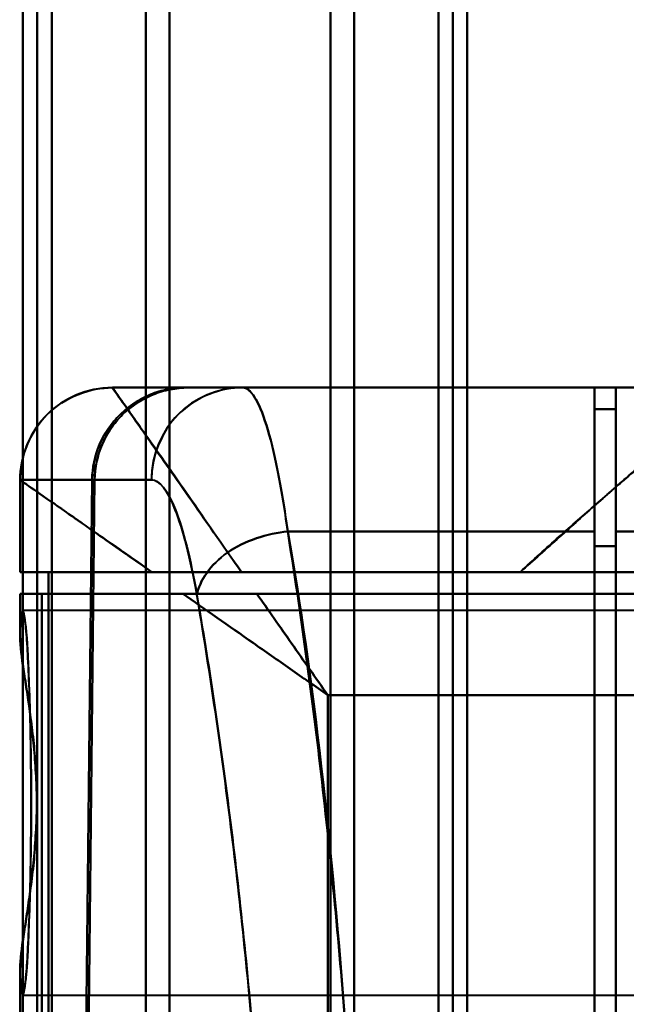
# Model space of a CAD drawing. Header units: millimetres. Extents: x -1087 to 1688, y -120 to 1171.
# Tile 35 of 90: x -720 to -700, y 955 to 987. Entities that reach past the tile are written whole.
import ezdxf

# ---------------------------------------------------------------- set-up
doc = ezdxf.new("R2010")
doc.units = ezdxf.units.MM
doc.layers.add('G-IMPT', color=8, linetype='Continuous', lineweight=40)

# ---------------------------------------------------------------- blocks, each defined once
blk = doc.blocks.new('NEXA 1500 CALQUES_dwg-769064-Arrière')
at = {"layer": 'G-IMPT'}
for p, q in [((-705.8, 1055.267), (-705.8, 681.477)), ((-705.8, 1055.267), (-705.8, 681.477)), ((-705.8, 681.477), (-705.8, 1055.267)), ((-705.8, 681.477), (-705.8, 1055.267)), ((-719.3, 1055.234), (-719.3, 681.511)), ((-719.3, 1055.234), (-719.3, 681.511)), ((-719.3, 681.511), (-719.3, 1055.234)), ((-719.3, 681.511), (-719.3, 1055.234)), ((-709, 1046.872), (-709, 868.372)), ((-709, 868.372), (-709, 1046.872)), ((-706.267, 1046.872), (-706.267, 868.372)), ((-706.267, 689.872), (-706.267, 1046.872)), ((-706.267, 689.872), (-706.267, 1046.872)), ((-705.333, 1046.872), (-705.333, 689.872)), ((-705.333, 1046.872), (-705.333, 689.872)), ((-705.333, 868.372), (-705.333, 1046.872)), ((-705.333, 868.372), (-705.333, 1046.872)), ((-709.773, 868.372), (-709.773, 1046.281)), ((-709.773, 1046.281), (-709.773, 868.372)), ((-719.77, 690.907), (-719.77, 1045.838)), ((-719.77, 690.907), (-719.77, 1045.838)), ((-719.77, 1045.838), (-719.77, 868.372)), ((-718.83, 1045.838), (-718.83, 690.907)), ((-718.83, 1045.838), (-718.83, 690.907)), ((-718.83, 868.372), (-718.83, 1045.838)), ((-718.83, 868.372), (-718.83, 1045.838)), ((-715, 1045.838), (-715, 868.372)), ((-715, 868.372), (-715, 1045.838)), ((-715.773, 868.372), (-715.773, 1045.246)), ((-715.773, 1045.246), (-715.773, 868.372)), ((-716.858, 975.372), (-716.861, 975.372)), ((-716.861, 975.372), (-716.858, 975.372)), ((-716.858, 975.372), (-716.861, 975.372)), ((-716.858, 975.372), (-714.465, 975.372)), ((-714.465, 975.372), (-716.858, 975.372)), ((-712.629, 975.372), (-714.382, 975.372)), ((-712.629, 975.372), (-714.382, 975.372)), ((-714.382, 975.372), (-712.629, 975.372)), ((-701.2, 975.372), (-712.629, 975.372)), ((-701.2, 975.372), (-701.2, 970.694)), ((-701.2, 970.694), (-701.2, 975.372)), ((-690, 975.372), (-700.5, 975.372)), ((-700.5, 975.372), (-700.5, 970.694)), ((-700.5, 970.694), (-700.5, 975.372)), ((-700.5, 974.672), (-701.2, 974.672)), ((-701.2, 974.672), (-701.2, 970.213)), ((-701.2, 970.213), (-701.2, 974.672)), ((-700.5, 974.672), (-700.5, 970.213)), ((-700.5, 970.213), (-700.5, 974.672)), ((-719.861, 972.372), (-719.861, 969.372)), ((-719.86, 972.372), (-719.857, 972.372)), ((-719.857, 972.372), (-719.86, 972.372)), ((-719.857, 972.372), (-717.52, 972.372)), ((-717.52, 972.372), (-719.857, 972.372)), ((-715.593, 972.372), (-717.437, 972.372)), ((-717.437, 972.372), (-715.593, 972.372)), ((-701.2, 970.694), (-701.2, 900.694)), ((-701.2, 900.694), (-701.2, 970.694)), ((-700.5, 970.694), (-700.5, 900.694)), ((-700.5, 900.694), (-700.5, 970.694)), ((-701.2, 970.213), (-701.2, 901.193)), ((-701.2, 901.193), (-701.2, 970.213)), ((-700.5, 970.213), (-700.5, 901.193)), ((-700.5, 901.193), (-700.5, 970.213)), ((-715.575, 969.372), (-719.861, 969.372)), ((-719.861, 969.372), (-715.575, 969.372)), ((-718.936, 969.372), (-719.857, 969.372)), ((-719.857, 969.372), (-718.936, 969.372)), ((-703.615, 969.372), (-696, 969.372)), ((-696, 969.372), (-703.615, 969.372)), ((-719.861, 968.672), (-719.861, 967.346)), ((-719.861, 968.672), (-714.576, 968.672)), ((-714.576, 968.672), (-719.861, 968.672)), ((-719.857, 968.672), (-719.152, 968.672)), ((-719.152, 968.672), (-719.857, 968.672)), ((-695, 968.122), (-719.77, 968.122)), ((-719.861, 956.398), (-719.861, 955.072)), ((-719.77, 955.622), (-695, 955.622))]:
    blk.add_line(p, q, dxfattribs=at)
at = {"layer": 'G-IMPT', "flags": 128}
for points in [[(-716.861, 975.372), (-711.688, 975.372), (-706.515, 975.372), (-701.343, 975.372), (-696.17, 975.372)], [(-696.17, 975.372), (-701.343, 975.372), (-706.515, 975.372), (-711.688, 975.372), (-716.861, 975.372)], [(-714.465, 975.372), (-715.894, 975.372), (-716.739, 975.372), (-716.858, 975.372)], [(-700.5, 975.372), (-703.991, 975.372), (-707.483, 975.372), (-710.974, 975.372), (-714.465, 975.372)], [(-714.465, 975.372), (-710.974, 975.372), (-707.483, 975.372), (-703.991, 975.372), (-700.5, 975.372)], [(-701.2, 975.372), (-704.495, 975.372), (-707.791, 975.372), (-711.086, 975.372), (-714.382, 975.372)], [(-714.382, 975.372), (-711.086, 975.372), (-707.791, 975.372), (-704.495, 975.372), (-701.2, 975.372)], [(-701.2, 975.372), (-704.057, 975.372), (-706.914, 975.372), (-709.772, 975.372), (-712.629, 975.372)], [(-712.629, 975.372), (-709.772, 975.372), (-706.914, 975.372), (-704.057, 975.372), (-701.2, 975.372)], [(-701.2, 974.672), (-701.2, 974.847), (-701.2, 975.022), (-701.2, 975.197), (-701.2, 975.372)], [(-701.2, 975.372), (-701.2, 975.197), (-701.2, 975.022), (-701.2, 974.847), (-701.2, 974.672)], [(-700.5, 952.417), (-700.5, 958.156), (-700.5, 963.895), (-700.5, 969.634), (-700.5, 975.372)], [(-700.5, 975.372), (-700.5, 969.634), (-700.5, 963.895), (-700.5, 958.156), (-700.5, 952.417)], [(-690, 975.372), (-692.625, 975.372), (-695.25, 975.372), (-697.875, 975.372), (-700.5, 975.372)], [(-700.5, 975.372), (-697.875, 975.372), (-695.25, 975.372), (-692.625, 975.372), (-690, 975.372)], [(-700.5, 974.672), (-700.675, 974.672), (-700.85, 974.672), (-701.025, 974.672), (-701.2, 974.672)], [(-701.2, 974.672), (-701.025, 974.672), (-700.85, 974.672), (-700.675, 974.672), (-700.5, 974.672)], [(-700.5, 974.672), (-700.675, 974.672), (-700.85, 974.672), (-701.025, 974.672), (-701.2, 974.672)], [(-701.2, 974.672), (-701.025, 974.672), (-700.85, 974.672), (-700.675, 974.672), (-700.5, 974.672)], [(-700.5, 974.672), (-700.5, 969.013), (-700.5, 963.353), (-700.5, 957.694), (-700.5, 952.034)], [(-700.5, 952.034), (-700.5, 957.694), (-700.5, 963.353), (-700.5, 969.013), (-700.5, 974.672)], [(-719.857, 972.372), (-719.857, 971.622), (-719.857, 970.872), (-719.857, 970.122), (-719.857, 969.372)], [(-719.857, 969.372), (-719.857, 970.122), (-719.857, 970.872), (-719.857, 971.622), (-719.857, 972.372)], [(-717.738, 952.417), (-717.684, 957.407), (-717.63, 962.396), (-717.575, 967.385), (-717.52, 972.372)], [(-717.52, 972.372), (-717.575, 967.385), (-717.63, 962.396), (-717.684, 957.407), (-717.738, 952.417)], [(-717.437, 972.372), (-717.495, 967.289), (-717.552, 962.205), (-717.608, 957.12), (-717.663, 952.034)], [(-717.663, 952.034), (-717.608, 957.12), (-717.552, 962.205), (-717.495, 967.289), (-717.437, 972.372)], [(-701.2, 970.694), (-703.691, 970.694), (-706.182, 970.694), (-708.672, 970.694), (-711.163, 970.694)], [(-711.163, 970.694), (-708.672, 970.694), (-706.182, 970.694), (-703.691, 970.694), (-701.2, 970.694)], [(-700.5, 970.694), (-697.875, 970.694), (-695.25, 970.694), (-692.625, 970.694), (-690, 970.694)], [(-690, 970.694), (-692.625, 970.694), (-695.25, 970.694), (-697.875, 970.694), (-700.5, 970.694)], [(-700.5, 970.213), (-700.675, 970.213), (-700.85, 970.213), (-701.025, 970.213), (-701.2, 970.213)], [(-701.2, 970.213), (-701.025, 970.213), (-700.85, 970.213), (-700.675, 970.213), (-700.5, 970.213)], [(-718.936, 969.372), (-718.936, 965.622), (-718.936, 961.872), (-718.936, 958.122), (-718.936, 954.372)], [(-696, 969.372), (-701.734, 969.372), (-707.468, 969.372), (-713.202, 969.372), (-718.936, 969.372)], [(-718.936, 954.372), (-718.936, 958.122), (-718.936, 961.872), (-718.936, 965.622), (-718.936, 969.372)], [(-718.936, 969.372), (-713.202, 969.372), (-707.468, 969.372), (-701.734, 969.372), (-696, 969.372)], [(-712.661, 969.372), (-710.399, 969.372), (-708.138, 969.372), (-705.876, 969.372), (-703.615, 969.372)], [(-703.615, 969.372), (-705.876, 969.372), (-708.138, 969.372), (-710.399, 969.372), (-712.661, 969.372)], [(-719.857, 968.672), (-719.857, 968.379), (-719.857, 968.085), (-719.857, 967.792), (-719.857, 967.499)], [(-719.857, 967.499), (-719.857, 967.792), (-719.857, 968.085), (-719.857, 968.379), (-719.857, 968.672)], [(-719.152, 955.072), (-719.152, 958.472), (-719.152, 961.872), (-719.152, 965.272), (-719.152, 968.672)], [(-690, 968.672), (-697.288, 968.672), (-704.576, 968.672), (-711.864, 968.672), (-719.152, 968.672)], [(-719.152, 968.672), (-719.152, 965.272), (-719.152, 961.872), (-719.152, 958.472), (-719.152, 955.072)], [(-719.152, 968.672), (-711.864, 968.672), (-704.576, 968.672), (-697.288, 968.672), (-690, 968.672)], [(-712.17, 968.672), (-706.628, 968.672), (-701.085, 968.672), (-695.543, 968.672), (-690, 968.672)], [(-690, 968.672), (-695.543, 968.672), (-701.085, 968.672), (-706.628, 968.672), (-712.17, 968.672)], [(-709.861, 955.072), (-709.861, 957.647), (-709.861, 960.222), (-709.861, 962.797), (-709.861, 965.372)], [(-709.861, 965.372), (-704.896, 965.372), (-699.93, 965.372), (-694.965, 965.372), (-690, 965.372)], [(-709.861, 965.372), (-709.861, 962.797), (-709.861, 960.222), (-709.861, 957.647), (-709.861, 955.072)], [(-690, 965.372), (-694.965, 965.372), (-699.93, 965.372), (-704.896, 965.372), (-709.861, 965.372)], [(-719.857, 956.246), (-719.857, 955.953), (-719.857, 955.659), (-719.857, 955.366), (-719.857, 955.072)], [(-719.857, 955.072), (-719.857, 955.366), (-719.857, 955.659), (-719.857, 955.953), (-719.857, 956.246)]]:
    blk.add_lwpolyline(points, dxfattribs=at)
at = {"layer": 'G-IMPT'}
blk.add_arc((-716.861, 972.372), 3, 90, 180, dxfattribs=at)
for centre, ratio in [((-716.858, 972.372), 0.999612), ((-716.858, 972.372), 0.999612), ((-712.629, 972.372), 0.988057)]:
    blk.add_ellipse(centre, major_axis=(0, 3), ratio=ratio, start_param=0, end_param=1.570796, dxfattribs=at)
for points in [[(-719.861, 972.372), (-719.861, 972.726), (-719.708, 973.5), (-719.049, 974.561), (-717.988, 975.22), (-717.214, 975.372), (-716.861, 975.372)], [(-714.465, 975.372), (-714.673, 975.369), (-715.075, 975.327), (-715.628, 975.164), (-716.159, 974.88), (-716.624, 974.509), (-717.004, 974.051), (-717.296, 973.527), (-717.467, 972.978), (-717.514, 972.579), (-717.52, 972.372)], [(-717.52, 972.372), (-717.515, 972.766), (-717.348, 973.553), (-716.665, 974.55), (-715.654, 975.216), (-714.861, 975.372), (-714.465, 975.372)], [(-714.382, 975.372), (-714.778, 975.372), (-715.571, 975.216), (-716.582, 974.55), (-717.266, 973.554), (-717.433, 972.767), (-717.437, 972.372)], [(-717.437, 972.372), (-717.432, 972.579), (-717.385, 972.978), (-717.213, 973.527), (-716.921, 974.051), (-716.542, 974.509), (-716.076, 974.88), (-715.545, 975.164), (-714.991, 975.327), (-714.589, 975.369), (-714.382, 975.372)], [(-716.861, 975.372), (-716.861, 975.372), (-716.663, 975.09), (-715.8, 973.857), (-714.441, 971.916), (-713.28, 970.258), (-712.661, 969.372)], [(-712.629, 975.372), (-712.978, 975.372), (-713.743, 975.22), (-714.791, 974.561), (-715.442, 973.5), (-715.593, 972.726), (-715.593, 972.372)], [(-712.629, 975.372), (-712.5, 975.372), (-712.242, 975.164), (-711.853, 974.242), (-711.485, 972.765), (-711.267, 971.434), (-711.163, 970.694)], [(-711.163, 970.694), (-711.264, 971.432), (-711.489, 972.777), (-711.853, 974.241), (-712.241, 975.157), (-712.502, 975.372), (-712.629, 975.372)], [(-719.861, 972.372), (-719.861, 972.368), (-719.667, 972.233), (-718.811, 971.632), (-717.439, 970.675), (-716.233, 969.841), (-715.575, 969.372)], [(-715.593, 972.372), (-715.338, 972.373), (-714.802, 971.702), (-714.32, 969.815), (-714.115, 968.63)], [(-714.115, 968.63), (-714.326, 969.836), (-714.802, 971.695), (-715.334, 972.366), (-715.593, 972.372)], [(-714.115, 968.63), (-714.073, 968.859), (-713.856, 969.352), (-713.179, 970.039), (-712.196, 970.513), (-711.491, 970.665), (-711.163, 970.694)], [(-711.163, 970.694), (-711.491, 970.665), (-712.196, 970.513), (-713.179, 970.039), (-713.856, 969.352), (-714.073, 968.859), (-714.115, 968.63)], [(-711.163, 970.694), (-710.333, 966.009), (-709.098, 954.89), (-708.306, 935.422), (-709.236, 916.067), (-710.514, 905.218), (-711.359, 900.694)], [(-712.17, 968.672), (-712.59, 968.672), (-713.423, 968.672), (-714.205, 968.672), (-714.576, 968.672)], [(-709.861, 965.372), (-710.057, 965.653), (-710.449, 966.213), (-711.033, 967.048), (-711.61, 967.871), (-711.985, 968.408), (-712.17, 968.672)]]:
    blk.add_open_spline(points, degree=3, dxfattribs=at)
for points, knots in [([(-712.661, 969.372), (-713.293, 970.258), (-714.142, 971.501), (-715.113, 972.887), (-715.732, 973.768), (-716.227, 974.474), (-716.716, 975.161), (-716.858, 975.372), (-716.861, 975.372)], [0, 0, 0, 0, 0.25, 0.375, 0.5, 0.625, 0.75, 1, 1, 1, 1]), ([(-696.17, 975.372), (-696.279, 975.372), (-696.488, 975.301), (-696.864, 975.077), (-697.19, 974.85), (-697.576, 974.567), (-698.018, 974.232), (-698.495, 973.853), (-698.986, 973.44), (-699.489, 973.006), (-700.197, 972.406), (-701.132, 971.597), (-702.327, 970.516), (-703.177, 969.758), (-703.615, 969.372)], [0, 0, 0, 0, 0.125, 0.1875, 0.25, 0.3125, 0.375, 0.4375, 0.5, 0.5625, 0.625, 0.75, 0.875, 1, 1, 1, 1]), ([(-703.615, 969.372), (-703.186, 969.769), (-702.552, 970.342), (-701.736, 971.063), (-701.139, 971.581), (-700.569, 972.081), (-700.024, 972.561), (-699.498, 973.017), (-698.985, 973.439), (-698.485, 973.842), (-698.012, 974.228), (-697.578, 974.571), (-697.19, 974.851), (-696.854, 975.063), (-696.472, 975.278), (-696.267, 975.356), (-696.17, 975.372)], [0, 0, 0, 0, 0.125, 0.1875, 0.25, 0.3125, 0.375, 0.4375, 0.5, 0.5625, 0.625, 0.6875, 0.75, 0.8125, 0.875, 1, 1, 1, 1]), ([(-715.575, 969.372), (-716.233, 969.833), (-717.438, 970.677), (-719.269, 971.958), (-719.861, 972.372), (-719.861, 972.372)], [0, 0, 0, 0, 0.25, 0.5, 1, 1, 1, 1]), ([(-711.359, 900.694), (-710.975, 902.964), (-710.425, 906.699), (-709.8, 912.159), (-709.25, 918.025), (-708.759, 925.686), (-708.528, 935.46), (-708.688, 945.119), (-709.135, 952.996), (-709.644, 958.859), (-710.251, 964.531), (-710.787, 968.359), (-711.163, 970.694)], [0, 0, 0, 0, 0.125, 0.1875, 0.25, 0.375, 0.5, 0.625, 0.75, 0.8125, 0.875, 1, 1, 1, 1]), ([(-712.661, 969.372), (-712.916, 969.376), (-713.243, 969.372), (-713.627, 969.371), (-713.816, 969.372), (-714.003, 969.373), (-714.189, 969.373), (-714.373, 969.372), (-714.613, 969.373), (-715.026, 969.373), (-715.363, 969.37), (-715.575, 969.372)], [0, 0, 0, 0, 0.25, 0.3125, 0.375, 0.4375, 0.5, 0.5625, 0.625, 0.75, 1, 1, 1, 1]), ([(-715.575, 969.372), (-715.145, 969.372), (-714.448, 969.372), (-713.436, 969.372), (-712.922, 969.372), (-712.661, 969.372)], [0, 0, 0, 0, 0.5, 0.75, 1, 1, 1, 1]), ([(-714.576, 968.672), (-714.393, 968.67), (-714.105, 968.672), (-713.712, 968.672), (-713.411, 968.673), (-713.106, 968.672), (-712.694, 968.672), (-712.377, 968.675), (-712.17, 968.672)], [0, 0, 0, 0, 0.25, 0.375, 0.5, 0.625, 0.75, 1, 1, 1, 1]), ([(-714.576, 968.672), (-713.854, 968.164), (-712.7, 967.36), (-711.088, 966.231), (-710.27, 965.66), (-709.861, 965.372)], [0, 0, 0, 0, 0.5, 0.75, 1, 1, 1, 1]), ([(-709.861, 965.372), (-710.27, 965.659), (-711.088, 966.231), (-712.7, 967.359), (-713.854, 968.167), (-714.576, 968.672)], [0, 0, 0, 0, 0.25, 0.5, 1, 1, 1, 1]), ([(-714.115, 968.63), (-713.737, 966.44), (-713.197, 962.849), (-712.585, 957.524), (-712.072, 952.015), (-711.62, 944.601), (-711.458, 935.506), (-711.692, 926.303), (-712.188, 919.094), (-712.743, 913.585), (-713.374, 908.46), (-713.927, 904.957), (-714.313, 902.83)], [0, 0, 0, 0, 0.125, 0.1875, 0.25, 0.375, 0.5, 0.625, 0.75, 0.8125, 0.875, 1, 1, 1, 1]), ([(-714.313, 902.83), (-713.913, 905.078), (-713.354, 908.625), (-712.729, 913.719), (-712.329, 917.694), (-711.998, 921.933), (-711.743, 926.411), (-711.576, 930.988), (-711.507, 935.486), (-711.542, 939.992), (-711.675, 944.591), (-711.898, 949.107), (-712.201, 953.398), (-712.578, 957.442), (-713.176, 962.647), (-713.722, 966.301), (-714.115, 968.63)], [0, 0, 0, 0, 0.125, 0.1875, 0.25, 0.3125, 0.375, 0.4375, 0.5, 0.5625, 0.625, 0.6875, 0.75, 0.8125, 0.875, 1, 1, 1, 1]), ([(-712.17, 968.672), (-711.8, 968.143), (-711.228, 967.326), (-710.449, 966.213), (-710.057, 965.653), (-709.861, 965.372)], [0, 0, 0, 0, 0.5, 0.75, 1, 1, 1, 1]), ([(-719.498, 961.872), (-719.499, 962.404), (-719.508, 963.464), (-719.534, 964.944), (-719.582, 966.21), (-719.637, 967.21), (-719.699, 967.892), (-719.781, 968.278), (-719.828, 967.954), (-719.857, 967.499)], [0, 0, 0, 0, 0.125, 0.25, 0.375, 0.5, 0.625, 0.75, 1, 1, 1, 1]), ([(-719.857, 967.499), (-719.839, 967.676), (-719.802, 967.928), (-719.755, 967.985), (-719.718, 967.876), (-719.69, 967.717), (-719.668, 967.521), (-719.651, 967.325), (-719.638, 967.161), (-719.626, 966.967), (-719.609, 966.66), (-719.58, 966.014), (-719.549, 965.082), (-719.524, 964.072), (-719.509, 963.307), (-719.5, 962.555), (-719.496, 961.872), (-719.5, 961.19), (-719.509, 960.438), (-719.524, 959.673), (-719.549, 958.663), (-719.58, 957.731), (-719.609, 957.085), (-719.626, 956.777), (-719.638, 956.584), (-719.651, 956.42), (-719.668, 956.223), (-719.69, 956.027), (-719.718, 955.868), (-719.755, 955.76), (-719.802, 955.817), (-719.839, 956.069), (-719.857, 956.246)], [0, 0, 0, 0, 0.0625, 0.125, 0.15625, 0.1875, 0.21875, 0.234375, 0.25, 0.265625, 0.28125, 0.3125, 0.375, 0.40625, 0.4375, 0.46875, 0.5, 0.53125, 0.5625, 0.59375, 0.625, 0.6875, 0.71875, 0.734375, 0.75, 0.765625, 0.78125, 0.8125, 0.84375, 0.875, 0.9375, 1, 1, 1, 1]), ([(-719.857, 956.246), (-719.872, 956.54), (-719.823, 957.046), (-719.7, 957.855), (-719.597, 958.519), (-719.493, 959.281), (-719.4, 960.133), (-719.335, 961.02), (-719.309, 961.874), (-719.335, 962.726), (-719.422, 963.91), (-719.562, 965.006), (-719.7, 965.889), (-719.823, 966.698), (-719.872, 967.204), (-719.857, 967.499)], [0, 0, 0, 0, 0.125, 0.1875, 0.25, 0.3125, 0.375, 0.4375, 0.5, 0.5625, 0.625, 0.75, 0.8125, 0.875, 1, 1, 1, 1]), ([(-719.857, 967.499), (-719.857, 967.37), (-719.849, 967.15), (-719.821, 966.807), (-719.793, 966.526), (-719.754, 966.226), (-719.703, 965.909), (-719.647, 965.572), (-719.596, 965.214), (-719.545, 964.832), (-719.471, 964.297), (-719.406, 963.735), (-719.366, 963.168), (-719.334, 962.594), (-719.321, 962.16), (-719.318, 961.872)], [0, 0, 0, 0, 0.125, 0.1875, 0.25, 0.3125, 0.375, 0.4375, 0.5, 0.5625, 0.625, 0.75, 0.8125, 0.875, 1, 1, 1, 1]), ([(-719.318, 961.872), (-719.321, 961.585), (-719.334, 961.151), (-719.366, 960.576), (-719.406, 960.009), (-719.471, 959.447), (-719.545, 958.912), (-719.596, 958.53), (-719.648, 958.172), (-719.703, 957.835), (-719.754, 957.518), (-719.793, 957.219), (-719.821, 956.938), (-719.848, 956.595), (-719.857, 956.375), (-719.857, 956.246)], [0, 0, 0, 0, 0.125, 0.1875, 0.25, 0.375, 0.4375, 0.5, 0.5625, 0.625, 0.6875, 0.75, 0.8125, 0.875, 1, 1, 1, 1]), ([(-719.857, 956.246), (-719.828, 955.791), (-719.781, 955.467), (-719.699, 955.852), (-719.637, 956.535), (-719.582, 957.535), (-719.534, 958.801), (-719.508, 960.281), (-719.499, 961.34), (-719.498, 961.872)], [0, 0, 0, 0, 0.25, 0.375, 0.5, 0.625, 0.75, 0.875, 1, 1, 1, 1])]:
    blk.add_open_spline(points, degree=3, knots=knots, dxfattribs=at)

msp = doc.modelspace()

# ---------------------------------------------------------------- block references
at = {"layer": 'G-IMPT'}
msp.add_blockref('NEXA 1500 CALQUES_dwg-769064-Arrière', (0, 0), dxfattribs=at)

doc.saveas('drawing.dxf')
